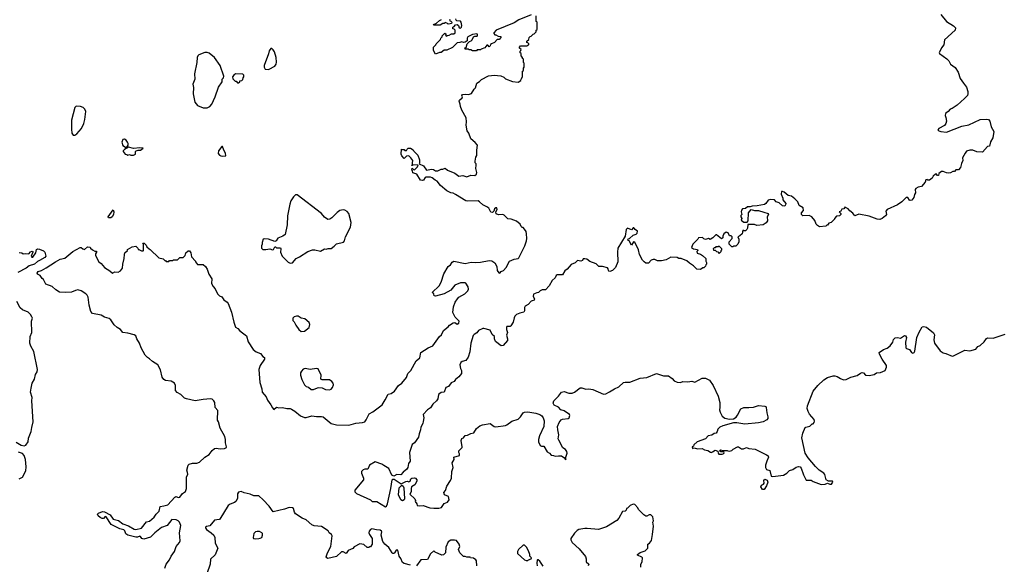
# Model space of a CAD drawing. Extents: x 2239831 to 2395310, y 665973 to 772585.
# Tile 9 of 144: x 2278560 to 2290815, y 679593 to 686366. Entities that reach past the tile are written whole.
import ezdxf

# ---------------------------------------------------------------- set-up
doc = ezdxf.new("R2010")
doc.units = 0

msp = doc.modelspace()

# ---------------------------------------------------------------- linework, layer by layer
at = {"layer": '0CON20XD'}
for points in [[(2290025, 686430), (2290095, 686343), (2290181, 686291), (2290208, 686265), (2290202, 686235), (2290073, 686115), (2290064, 686055), (2290032, 686018), (2290004, 685955), (2290007, 685945), (2290101, 685881), (2290126, 685855), (2290147, 685815), (2290205, 685770), (2290241, 685715), (2290267, 685635), (2290307, 685577), (2290346, 685526), (2290363, 685475), (2290363, 685445), (2290356, 685424), (2290320, 685385), (2290228, 685305), (2290165, 685262), (2290140, 685255), (2290118, 685225), (2290085, 685198), (2290080, 685175), (2290089, 685149), (2290094, 685105), (2290086, 685074), (2290069, 685051), (2290002, 685015), (2289990, 684995), (2290000, 684985), (2290026, 684976), (2290095, 684969), (2290285, 685043), (2290375, 685059), (2290515, 685124), (2290595, 685129), (2290617, 685125), (2290636, 685105), (2290653, 685033), (2290683, 684975), (2290672, 684895), (2290643, 684847), (2290630, 684795), (2290605, 684788), (2290545, 684720), (2290475, 684722), (2290423, 684743), (2290385, 684742), (2290345, 684730), (2290330, 684705), (2290293, 684647), (2290300, 684615), (2290283, 684577), (2290272, 684528), (2290245, 684500), (2290213, 684497), (2290195, 684480), (2290175, 684480), (2290145, 684460), (2290125, 684458), (2290095, 684460), (2290055, 684478), (2290035, 684478), (2290000, 684455), (2289995, 684430), (2289985, 684430), (2289968, 684448), (2289960, 684445), (2289931, 684419), (2289916, 684394), (2289885, 684370), (2289865, 684370), (2289855, 684378), (2289840, 684375), (2289830, 684345), (2289785, 684290), (2289745, 684282), (2289713, 684265), (2289707, 684255), (2289712, 684215), (2289696, 684194), (2289688, 684155), (2289665, 684120), (2289645, 684118), (2289635, 684122), (2289613, 684153), (2289594, 684156), (2289539, 684101), (2289485, 684062), (2289357, 684005), (2289342, 683985), (2289348, 683945), (2289338, 683925), (2289295, 683893), (2289265, 683883), (2289234, 683884), (2289135, 683922), (2289005, 683949), (2288955, 683928), (2288932, 683962), (2288891, 683991), (2288870, 684015), (2288840, 684030), (2288835, 684040), (2288818, 684012), (2288792, 684008), (2288780, 683985), (2288760, 683975), (2288780, 683955), (2288780, 683945), (2288762, 683928), (2288725, 683922), (2288702, 683895), (2288700, 683885), (2288660, 683845), (2288630, 683835), (2288615, 683810), (2288605, 683810), (2288592, 683798), (2288515, 683792), (2288490, 683805), (2288473, 683823), (2288455, 683870), (2288420, 683915), (2288385, 683932), (2288308, 683928), (2288290, 683945), (2288290, 683965), (2288317, 683993), (2288312, 684025), (2288264, 684054), (2288245, 684100), (2288209, 684139), (2288165, 684170), (2288125, 684180), (2288075, 684222), (2288055, 684230), (2288042, 684228), (2288037, 684195), (2288057, 684147), (2288060, 684125), (2288095, 684080), (2288093, 684065), (2288082, 684048), (2288055, 684050), (2288015, 684090), (2287975, 684102), (2287954, 684124), (2287905, 684132), (2287875, 684120), (2287849, 684081), (2287832, 684068), (2287740, 684050), (2287675, 684048), (2287653, 684037), (2287621, 684039), (2287592, 684018), (2287556, 684014), (2287544, 683996), (2287540, 683975), (2287548, 683945), (2287538, 683932), (2287538, 683915), (2287548, 683895), (2287540, 683875), (2287575, 683850), (2287615, 683850), (2287627, 683863), (2287631, 683965), (2287663, 684007), (2287706, 683994), (2287755, 683992), (2287824, 683974), (2287875, 683956), (2287880, 683945), (2287862, 683915), (2287867, 683865), (2287850, 683840), (2287815, 683814), (2287736, 683806), (2287705, 683820), (2287622, 683818), (2287620, 683775), (2287612, 683755), (2287595, 683742), (2287575, 683740), (2287562, 683748), (2287552, 683705), (2287525, 683678), (2287500, 683665), (2287510, 683635), (2287510, 683605), (2287497, 683573), (2287475, 683550), (2287445, 683550), (2287435, 683540), (2287425, 683540), (2287390, 683575), (2287390, 683605), (2287430, 683645), (2287430, 683665), (2287415, 683680), (2287395, 683680), (2287378, 683715), (2287355, 683722), (2287326, 683704), (2287312, 683675), (2287310, 683655), (2287295, 683640), (2287235, 683692), (2287225, 683692), (2287188, 683652), (2287155, 683632), (2287135, 683647), (2287095, 683632), (2287075, 683640), (2287057, 683657), (2287010, 683655), (2287000, 683635), (2286938, 683575), (2286923, 683535), (2286945, 683518), (2286995, 683510), (2287000, 683495), (2286990, 683485), (2286992, 683462), (2287035, 683450), (2287060, 683435), (2287100, 683395), (2287100, 683365), (2287110, 683345), (2287110, 683325), (2287102, 683318), (2287098, 683302), (2287075, 683280), (2287065, 683280), (2287032, 683258), (2286990, 683265), (2286946, 683306), (2286897, 683337), (2286865, 683368), (2286795, 683398), (2286765, 683398), (2286745, 683408), (2286665, 683412), (2286605, 683380), (2286548, 683368), (2286498, 683368), (2286465, 683382), (2286445, 683382), (2286420, 683375), (2286385, 683340), (2286355, 683340), (2286334, 683354), (2286312, 683375), (2286276, 683446), (2286264, 683505), (2286215, 683600), (2286200, 683605), (2286175, 683560), (2286144, 683614), (2286130, 683625), (2286135, 683640), (2286150, 683645), (2286195, 683688), (2286235, 683700), (2286245, 683710), (2286248, 683735), (2286220, 683755), (2286205, 683777), (2286194, 683776), (2286175, 683752), (2286125, 683772), (2286108, 683755), (2286098, 683675), (2286004, 683526), (2285999, 683475), (2286006, 683355), (2285975, 683283), (2285937, 683245), (2285905, 683234), (2285895, 683237), (2285887, 683245), (2285886, 683266), (2285875, 683281), (2285815, 683297), (2285770, 683295), (2285735, 683331), (2285655, 683359), (2285618, 683388), (2285595, 683392), (2285575, 683390), (2285565, 683372), (2285546, 683364), (2285505, 683370), (2285475, 683342), (2285425, 683322), (2285373, 683265), (2285347, 683243), (2285315, 683194), (2285248, 683192), (2285237, 683183), (2285223, 683155), (2285187, 683123), (2285150, 683055), (2285105, 683008), (2285065, 683008), (2285040, 682995), (2285018, 682972), (2284995, 682970), (2284957, 682953), (2284952, 682925), (2284968, 682895), (2284963, 682877), (2284926, 682864), (2284888, 682825), (2284852, 682805), (2284844, 682786), (2284842, 682745), (2284835, 682728), (2284785, 682718), (2284745, 682698), (2284725, 682680), (2284713, 682657), (2284702, 682605), (2284675, 682560), (2284665, 682550), (2284625, 682550), (2284618, 682542), (2284618, 682515), (2284630, 682475), (2284618, 682442), (2284633, 682395), (2284633, 682377), (2284578, 682315), (2284552, 682312), (2284482, 682365), (2284470, 682395), (2284470, 682425), (2284442, 682452), (2284416, 682506), (2284336, 682526), (2284325, 682524), (2284271, 682499), (2284250, 682470), (2284215, 682451), (2284203, 682437), (2284174, 682345), (2284163, 682237), (2284141, 682169), (2284115, 682127), (2284068, 682115), (2284049, 682101), (2284040, 682075), (2284048, 682028), (2284060, 682005), (2284058, 681965), (2284028, 681925), (2283985, 681892), (2283968, 681865), (2283929, 681851), (2283898, 681805), (2283865, 681790), (2283842, 681735), (2283805, 681728), (2283772, 681705), (2283765, 681650), (2283750, 681625), (2283702, 681585), (2283675, 681540), (2283634, 681516), (2283583, 681455), (2283589, 681415), (2283583, 681367), (2283578, 681345), (2283551, 681299), (2283549, 681265), (2283531, 681215), (2283524, 681175), (2283476, 681104), (2283446, 681084), (2283413, 680985), (2283421, 680875), (2283400, 680845), (2283390, 680795), (2283380, 680775), (2283332, 680738), (2283305, 680707), (2283255, 680710), (2283215, 680687), (2283191, 680701), (2283155, 680785), (2283092, 680822)], [(2284925, 686426), (2284773, 686365), (2284715, 686329), (2284492, 686238), (2284463, 686205), (2284463, 686193), (2284475, 686180), (2284485, 686180), (2284515, 686160), (2284548, 686158), (2284550, 686145), (2284528, 686122), (2284502, 686118), (2284468, 686082), (2284432, 686068), (2284422, 686058), (2284418, 686042), (2284405, 686030), (2284388, 686048), (2284375, 686050), (2284350, 686015), (2284305, 686000), (2284295, 685990), (2284255, 685990), (2284245, 685980), (2284195, 685980), (2284175, 685990), (2284155, 685990), (2284145, 686000), (2284105, 686000), (2284100, 686015), (2284118, 686022), (2284128, 686065), (2284160, 686095), (2284180, 686105), (2284192, 686115), (2284210, 686155), (2284227, 686163), (2284255, 686163), (2284259, 686171), (2284258, 686185), (2284249, 686189), (2284198, 686182), (2284138, 686152), (2284130, 686135), (2284130, 686105), (2284105, 686088), (2284085, 686082), (2284065, 686092), (2284039, 686081), (2284005, 686078), (2283949, 686021), (2283875, 685986), (2283843, 685987), (2283805, 685959), (2283785, 685960), (2283735, 685938), (2283710, 685985), (2283710, 686025), (2283740, 686055), (2283742, 686068), (2283798, 686122), (2283803, 686137), (2283820, 686155), (2283820, 686165), (2283852, 686198), (2283868, 686188), (2283860, 686175), (2283875, 686160), (2283885, 686170), (2283907, 686173), (2283935, 686190), (2283965, 686190), (2283980, 686205), (2283980, 686235), (2283968, 686248), (2283952, 686252), (2283950, 686275), (2283968, 686282), (2283985, 686302), (2284005, 686308), (2284020, 686295), (2284030, 686265), (2284045, 686260), (2284058, 686272), (2284062, 686295), (2284057, 686337), (2284048, 686348), (2284002, 686352), (2283992, 686362), (2283988, 686378)], [(2283912, 686368), (2283910, 686355), (2283925, 686350), (2283940, 686335), (2283935, 686320), (2283917, 686313), (2283895, 686310), (2283885, 686320), (2283855, 686330), (2283845, 686320), (2283825, 686320), (2283795, 686300), (2283755, 686298), (2283715, 686300), (2283712, 686305), (2283747, 686323), (2283785, 686358), (2283811, 686369)], [(2283765, 684486), (2283805, 684506), (2283825, 684506), (2283855, 684520), (2283884, 684494), (2283977, 684457), (2284025, 684419), (2284075, 684428), (2284126, 684414), (2284176, 684434), (2284225, 684429), (2284246, 684445), (2284250, 684465), (2284236, 684515), (2284242, 684555), (2284240, 684575), (2284230, 684585), (2284230, 684605), (2284238, 684655), (2284252, 684678), (2284250, 684745), (2284258, 684805), (2284229, 684839), (2284174, 684884), (2284151, 684955), (2284131, 684985), (2284116, 685055), (2284121, 685095), (2284117, 685145), (2284063, 685243), (2284046, 685285), (2284043, 685315), (2284030, 685355), (2284034, 685366), (2284068, 685395), (2284070, 685405), (2284062, 685425), (2284070, 685435), (2284105, 685441), (2284146, 685434), (2284185, 685448), (2284217, 685503), (2284235, 685520), (2284252, 685575), (2284285, 685598), (2284307, 685623), (2284395, 685668), (2284433, 685673), (2284465, 685678), (2284547, 685667), (2284585, 685650), (2284605, 685632), (2284695, 685598), (2284765, 685590), (2284798, 685612), (2284800, 685625), (2284820, 685655), (2284820, 685725), (2284830, 685735), (2284830, 685765), (2284840, 685775), (2284840, 685825), (2284830, 685835), (2284830, 685875), (2284820, 685885), (2284818, 685898), (2284800, 685915), (2284800, 685945), (2284790, 685955), (2284790, 685975), (2284798, 685982), (2284800, 685995), (2284782, 686012), (2284780, 686025), (2284795, 686040), (2284875, 686040), (2284885, 686050), (2284898, 686052), (2284898, 686068), (2284885, 686080), (2284872, 686082), (2284872, 686098), (2284898, 686122), (2284900, 686145), (2284912, 686158), (2284928, 686162), (2284952, 686188), (2284965, 686190), (2284990, 686215), (2284990, 686235), (2285000, 686245), (2285000, 686335), (2284990, 686345), (2284990, 686415)], [(2280895, 685270), (2280925, 685287), (2280951, 685315), (2280995, 685408), (2281034, 685526), (2281080, 685595), (2281080, 685625), (2281098, 685642), (2281102, 685665), (2281055, 685798), (2280986, 685896), (2280920, 685950), (2280895, 685959), (2280865, 685960), (2280790, 685930), (2280776, 685915), (2280769, 685895), (2280766, 685834), (2280736, 685694), (2280738, 685625), (2280713, 685565), (2280723, 685525), (2280718, 685445), (2280740, 685340), (2280775, 685298), (2280845, 685270), (2280895, 685270)], [(2281653, 685747), (2281665, 685752), (2281735, 685788), (2281752, 685815), (2281757, 685837), (2281753, 685895), (2281730, 685965), (2281715, 685990), (2281697, 686007), (2281685, 686010), (2281665, 685980), (2281658, 685942), (2281603, 685795), (2281604, 685774), (2281615, 685750), (2281653, 685747)], [(2281285, 685580), (2281300, 685595), (2281300, 685605), (2281325, 685612), (2281337, 685623), (2281340, 685645), (2281350, 685655), (2281350, 685675), (2281337, 685687), (2281248, 685692), (2281224, 685676), (2281210, 685655), (2281212, 685632), (2281242, 685602), (2281255, 685600), (2281273, 685583), (2281285, 685580)], [(2279245, 684930), (2279270, 684945), (2279328, 685012), (2279358, 685075), (2279372, 685125), (2279382, 685225), (2279370, 685255), (2279350, 685275), (2279315, 685288), (2279265, 685290), (2279248, 685275), (2279205, 685115), (2279203, 685005), (2279209, 684955), (2279225, 684930), (2279245, 684930)], [(2279895, 684780), (2279912, 684805), (2279912, 684825), (2279902, 684845), (2279886, 684866), (2279865, 684880), (2279845, 684878), (2279832, 684845), (2279843, 684803), (2279875, 684782), (2279895, 684780)], [(2280365, 679545), (2280384, 679595), (2280425, 679650), (2280445, 679695), (2280488, 679752), (2280509, 679815), (2280551, 679865), (2280559, 679885), (2280550, 679985), (2280564, 680074), (2280549, 680115), (2280532, 680135), (2280506, 680146), (2280452, 680148), (2280395, 680076), (2280325, 680049), (2280244, 679986), (2280188, 679932), (2280105, 679904), (2280082, 679915), (2280065, 679940), (2280055, 679944), (2280025, 679932), (2280005, 679930), (2279906, 679956), (2279883, 679973), (2279868, 680008), (2279855, 680022), (2279805, 680033), (2279698, 680088), (2279635, 680182), (2279625, 680188), (2279605, 680163), (2279585, 680164), (2279561, 680175), (2279538, 680195), (2279530, 680215), (2279542, 680228), (2279592, 680248), (2279615, 680246), (2279685, 680209), (2279724, 680154), (2279789, 680139), (2279845, 680095), (2279915, 680072), (2279985, 680029), (2280005, 680025), (2280075, 680041), (2280138, 680122), (2280175, 680129), (2280235, 680180), (2280258, 680215), (2280295, 680255), (2280308, 680312), (2280355, 680319), (2280405, 680334), (2280492, 680428), (2280505, 680434), (2280535, 680424), (2280554, 680426), (2280586, 680474), (2280625, 680500), (2280635, 680535), (2280636, 680675), (2280651, 680715), (2280647, 680733), (2280639, 680765), (2280656, 680824), (2280671, 680839), (2280709, 680851), (2280765, 680852), (2280796, 680864), (2280863, 680927), (2280920, 680960), (2280955, 681010), (2280985, 681033), (2281007, 681037), (2281055, 681028), (2281110, 681035), (2281133, 681045), (2281136, 681055), (2281121, 681105), (2281121, 681145), (2281112, 681182), (2281056, 681286), (2281034, 681364), (2281021, 681385), (2281026, 681505), (2280991, 681545), (2280989, 681605), (2280976, 681625), (2280954, 681645), (2280935, 681652), (2280845, 681644), (2280745, 681625), (2280635, 681649), (2280611, 681661), (2280565, 681703), (2280521, 681731), (2280498, 681755), (2280501, 681815), (2280488, 681845), (2280445, 681871), (2280375, 681878), (2280355, 681890), (2280332, 681922), (2280312, 682012), (2280278, 682075), (2280212, 682115), (2280175, 682150), (2280149, 682165), (2280123, 682195), (2280072, 682285), (2280053, 682343), (2280018, 682395), (2280006, 682436), (2279986, 682446), (2279905, 682468), (2279845, 682476), (2279814, 682514), (2279775, 682537), (2279735, 682573), (2279695, 682632), (2279675, 682650), (2279616, 682666), (2279575, 682691), (2279465, 682711), (2279446, 682736), (2279423, 682815), (2279422, 682848), (2279411, 682915), (2279400, 682940), (2279385, 682958), (2279325, 682996), (2279285, 683005), (2279255, 682999), (2279205, 682976), (2279125, 682972), (2279055, 682977), (2279009, 683005), (2278965, 683050), (2278885, 683078), (2278856, 683136), (2278838, 683148), (2278813, 683185), (2278780, 683200), (2278778, 683215), (2278791, 683235), (2278832, 683248), (2278890, 683280), (2279005, 683356), (2279065, 683387), (2279120, 683400), (2279222, 683485), (2279314, 683535), (2279325, 683534), (2279345, 683516), (2279365, 683510), (2279405, 683540), (2279438, 683538), (2279440, 683525), (2279465, 683502), (2279495, 683488), (2279518, 683488), (2279518, 683475), (2279504, 683456), (2279504, 683434), (2279545, 683353), (2279575, 683334), (2279614, 683285), (2279684, 683244), (2279717, 683213), (2279745, 683232), (2279785, 683228), (2279815, 683242), (2279838, 683275), (2279842, 683325), (2279862, 683398), (2279863, 683447), (2279870, 683465), (2279900, 683495), (2279902, 683508), (2279958, 683542), (2280005, 683550), (2280030, 683525), (2280035, 683510), (2280045, 683510), (2280075, 683490), (2280095, 683490), (2280100, 683495), (2280100, 683575), (2280093, 683583), (2280095, 683590), (2280108, 683588), (2280135, 683560), (2280142, 683542), (2280170, 683515), (2280185, 683510), (2280290, 683405), (2280345, 683390), (2280365, 683370), (2280375, 683370), (2280385, 683360), (2280415, 683360), (2280425, 683370), (2280465, 683370), (2280475, 683380), (2280525, 683380), (2280555, 683410), (2280595, 683410), (2280620, 683435), (2280630, 683465), (2280655, 683490), (2280675, 683490), (2280690, 683465), (2280700, 683415), (2280750, 683365), (2280750, 683355), (2280772, 683322), (2280845, 683320), (2280872, 683295), (2280892, 683262), (2280913, 683203), (2280952, 683142), (2280948, 683085), (2280967, 683047), (2280995, 683020), (2281022, 682955), (2281045, 682932), (2281075, 682920), (2281101, 682881), (2281142, 682855), (2281156, 682836), (2281197, 682727), (2281224, 682605), (2281245, 682543), (2281277, 682525), (2281300, 682495), (2281381, 682435), (2281405, 682361), (2281466, 682265), (2281505, 682236), (2281556, 682216), (2281585, 682179), (2281608, 682165), (2281606, 682145), (2281552, 682065), (2281536, 682015), (2281551, 681855), (2281574, 681775), (2281579, 681735), (2281626, 681676), (2281646, 681636), (2281688, 681578), (2281705, 681540), (2281725, 681520), (2281755, 681548), (2281785, 681538), (2281833, 681543), (2281885, 681530), (2281925, 681530), (2281945, 681523), (2281986, 681496), (2282055, 681439), (2282105, 681420), (2282125, 681420), (2282195, 681439), (2282255, 681429), (2282315, 681432), (2282336, 681426), (2282435, 681344), (2282505, 681326), (2282655, 681322), (2282745, 681349), (2282825, 681356), (2282855, 681366), (2282872, 681388), (2282910, 681465), (2282955, 681489), (2283070, 681575), (2283111, 681639), (2283145, 681709), (2283185, 681718), (2283227, 681745), (2283274, 681816), (2283317, 681845), (2283374, 681916), (2283393, 681965), (2283429, 682005), (2283496, 682125), (2283541, 682159), (2283553, 682227), (2283645, 682284), (2283701, 682309), (2283785, 682424), (2283812, 682448), (2283835, 682501), (2283894, 682545), (2283911, 682569), (2283955, 682597), (2283975, 682602), (2284005, 682580), (2284025, 682590), (2284031, 682615), (2283980, 682665), (2283952, 682725), (2283959, 682795), (2283980, 682855), (2284008, 682895), (2284028, 682915), (2284102, 682958), (2284137, 682995), (2284146, 683015), (2284143, 683045), (2284115, 683088), (2284104, 683094), (2284045, 683092), (2283977, 683063), (2283925, 683004), (2283842, 682955), (2283737, 682927), (2283720, 682930), (2283716, 682956), (2283692, 682975), (2283782, 683058), (2283808, 683102), (2283841, 683205), (2283895, 683295), (2283922, 683318), (2283941, 683349), (2283965, 683363), (2284105, 683332), (2284180, 683350), (2284235, 683346), (2284295, 683351), (2284405, 683371), (2284435, 683367), (2284472, 683342), (2284499, 683295), (2284505, 683247), (2284525, 683217), (2284535, 683214), (2284552, 683235), (2284580, 683245), (2284616, 683285), (2284655, 683362), (2284715, 683388), (2284765, 683398), (2284772, 683405), (2284848, 683555), (2284867, 683615), (2284872, 683645), (2284868, 683705), (2284862, 683732), (2284845, 683760), (2284825, 683780), (2284815, 683780), (2284800, 683795), (2284790, 683825), (2284745, 683860), (2284677, 683887), (2284635, 683890), (2284590, 683935), (2284575, 683942), (2284519, 683939), (2284491, 683951), (2284488, 683975), (2284502, 684005), (2284497, 684027), (2284485, 684028), (2284468, 684015), (2284460, 683985), (2284445, 683970), (2284424, 683974), (2284398, 684022), (2284375, 684040), (2284325, 684062), (2284285, 684102), (2284265, 684112), (2284135, 684108), (2284115, 684113), (2283984, 684194), (2283955, 684208), (2283925, 684212), (2283875, 684238), (2283797, 684305), (2283755, 684360), (2283731, 684371), (2283695, 684401), (2283674, 684406), (2283614, 684406), (2283605, 684402), (2283585, 684371), (2283575, 684366), (2283549, 684369), (2283502, 684445), (2283452, 684462), (2283450, 684485), (2283443, 684495), (2283445, 684520), (2283462, 684502), (2283475, 684500), (2283510, 684535), (2283518, 684558), (2283450, 684560), (2283448, 684552), (2283442, 684552), (2283442, 684558), (2283450, 684560), (2283448, 684585), (2283453, 684615), (2283430, 684650), (2283402, 684672), (2283375, 684671), (2283345, 684640), (2283317, 684675), (2283310, 684695), (2283312, 684758), (2283325, 684750), (2283345, 684750), (2283355, 684740), (2283375, 684740), (2283382, 684758), (2283395, 684770), (2283425, 684770), (2283456, 684746), (2283465, 684730), (2283515, 684680), (2283538, 684625), (2283538, 684582), (2283532, 684572), (2283587, 684547), (2283622, 684495), (2283685, 684509), (2283712, 684502), (2283736, 684486), (2283765, 684486)], [(2279945, 684680), (2279975, 684682), (2280000, 684695), (2280000, 684725), (2280010, 684735), (2280035, 684742), (2280065, 684742), (2280098, 684768), (2280055, 684772), (2279975, 684766), (2279915, 684780), (2279865, 684750), (2279850, 684735), (2279850, 684725), (2279872, 684692), (2279895, 684690), (2279905, 684682), (2279925, 684690), (2279945, 684680)], [(2281085, 684668), (2281125, 684672), (2281123, 684705), (2281100, 684745), (2281085, 684790), (2281075, 684790), (2281033, 684735), (2281032, 684702), (2281045, 684682), (2281065, 684672), (2281085, 684668)], [(2281925, 683340), (2281955, 683343), (2282003, 683397), (2282042, 683415), (2282146, 683484), (2282205, 683503), (2282233, 683503), (2282305, 683488), (2282353, 683517), (2282375, 683512), (2282398, 683522), (2282435, 683522), (2282475, 683548), (2282505, 683580), (2282591, 683599), (2282602, 683615), (2282617, 683665), (2282676, 683785), (2282684, 683845), (2282658, 683955), (2282635, 683982), (2282605, 683998), (2282585, 684000), (2282545, 683992), (2282510, 683970), (2282445, 683900), (2282420, 683885), (2282395, 683883), (2282355, 683910), (2282317, 683955), (2282015, 684187), (2281995, 684188), (2281968, 684165), (2281933, 684115), (2281924, 684074), (2281892, 683925), (2281888, 683815), (2281866, 683695), (2281837, 683673), (2281771, 683649), (2281753, 683617), (2281735, 683608), (2281655, 683638), (2281605, 683642), (2281590, 683635), (2281578, 683595), (2281580, 683575), (2281570, 683555), (2281570, 683525), (2281585, 683510), (2281625, 683508), (2281675, 683518), (2281705, 683502), (2281720, 683510), (2281735, 683540), (2281745, 683540), (2281755, 683530), (2281805, 683528), (2281810, 683515), (2281808, 683475), (2281828, 683425), (2281901, 683351), (2281925, 683340)], [(2279665, 683902), (2279660, 683915), (2279725, 684000), (2279731, 683975), (2279728, 683945), (2279711, 683915), (2279695, 683903), (2279665, 683902)], [(2278555, 683470), (2278585, 683468), (2278605, 683453), (2278635, 683459), (2278674, 683456), (2278695, 683479), (2278715, 683489), (2278722, 683485), (2278724, 683475), (2278702, 683425), (2278713, 683413), (2278725, 683412), (2278759, 683465), (2278771, 683509), (2278785, 683516), (2278805, 683514), (2278855, 683491), (2278874, 683475), (2278884, 683425), (2278875, 683408), (2278807, 683373), (2278781, 683359), (2278744, 683325), (2278677, 683303), (2278641, 683275), (2278535, 683220)], [(2287265, 683460), (2287290, 683485), (2287290, 683495), (2287300, 683505), (2287298, 683518), (2287265, 683550), (2287255, 683540), (2287225, 683540), (2287215, 683530), (2287205, 683530), (2287193, 683517), (2287195, 683500), (2287218, 683498), (2287232, 683482), (2287248, 683478), (2287265, 683460)], [(2278515, 681112), (2278580, 681075), (2278615, 681067), (2278636, 681074), (2278664, 681115), (2278670, 681160), (2278704, 681245), (2278710, 681295), (2278729, 681365), (2278710, 681625), (2278716, 681666), (2278696, 681735), (2278702, 681785), (2278716, 681844), (2278744, 681896), (2278756, 681955), (2278779, 681985), (2278782, 682015), (2278735, 682240), (2278698, 682305), (2278688, 682345), (2278690, 682425), (2278712, 682475), (2278708, 682615), (2278718, 682655), (2278712, 682672), (2278695, 682700), (2278665, 682730), (2278595, 682758), (2278565, 682783), (2278525, 682860)], [(2282065, 682488), (2282105, 682492), (2282165, 682540), (2282170, 682575), (2282165, 682600), (2282110, 682645), (2282065, 682652), (2282025, 682678), (2282005, 682680), (2281975, 682670), (2281960, 682655), (2281960, 682625), (2281977, 682607), (2281998, 682565), (2282034, 682514), (2282065, 682488)], [(2283092, 680822), (2283068, 680838), (2282985, 680867), (2282913, 680827), (2282895, 680776), (2282855, 680777), (2282834, 680766), (2282816, 680745), (2282814, 680725), (2282841, 680665), (2282838, 680645), (2282730, 680515), (2282730, 680495), (2282753, 680473), (2282925, 680393), (2282949, 680375), (2283005, 680375), (2283115, 680306), (2283125, 680315), (2283136, 680344), (2283178, 680535), (2283195, 680645), (2283205, 680653), (2283221, 680651), (2283307, 680593), (2283365, 680624), (2283385, 680627), (2283405, 680618), (2283420, 680625), (2283428, 680655), (2283440, 680665), (2283475, 680668), (2283485, 680662), (2283502, 680645), (2283502, 680625), (2283479, 680581), (2283438, 680555), (2283431, 680535), (2283433, 680495), (2283418, 680465), (2283478, 680405), (2283488, 680385), (2283483, 680373), (2283502, 680345), (2283508, 680325), (2283535, 680318), (2283583, 680323), (2283663, 680293), (2283715, 680289), (2283775, 680289), (2283809, 680301), (2283845, 680347), (2283885, 680364), (2283904, 680395), (2283896, 680436), (2283846, 680456), (2283840, 680485), (2283858, 680512), (2283878, 680565), (2283923, 680635), (2283934, 680665), (2283937, 680745), (2283956, 680795), (2283944, 680855), (2283966, 680895), (2283964, 680925), (2284033, 680947), (2284034, 680965), (2284025, 680985), (2284027, 681005), (2284067, 681045), (2284069, 681055), (2284056, 681134), (2284065, 681159), (2284085, 681167), (2284105, 681194), (2284135, 681199), (2284175, 681218), (2284211, 681228), (2284245, 681281), (2284287, 681315), (2284321, 681329), (2284415, 681342), (2284465, 681307), (2284485, 681302), (2284605, 681321), (2284625, 681329), (2284685, 681372), (2284765, 681399), (2284794, 681426), (2284825, 681475), (2284844, 681486), (2284885, 681488), (2284985, 681473), (2285035, 681456), (2285060, 681440), (2285076, 681416), (2285087, 681377), (2285086, 681305), (2285029, 681191), (2285016, 681145), (2285019, 681115), (2285039, 681069), (2285055, 681060), (2285085, 681060), (2285125, 680992), (2285156, 680976), (2285175, 680950), (2285205, 680947), (2285227, 680937), (2285265, 680942), (2285305, 680940), (2285333, 680923), (2285357, 680893), (2285358, 680925), (2285373, 680975), (2285370, 680995), (2285355, 681019), (2285321, 681041), (2285270, 681135), (2285264, 681155), (2285270, 681205), (2285257, 681265), (2285256, 681305), (2285273, 681357), (2285299, 681391), (2285315, 681399), (2285385, 681408), (2285400, 681415), (2285407, 681445), (2285402, 681455), (2285335, 681502), (2285295, 681516), (2285265, 681548), (2285213, 681573), (2285201, 681595), (2285208, 681625), (2285266, 681684), (2285305, 681734), (2285335, 681742), (2285395, 681721), (2285435, 681723), (2285464, 681735), (2285535, 681787), (2285555, 681787), (2285605, 681772), (2285645, 681775), (2285695, 681768), (2285828, 681708), (2285855, 681712), (2285901, 681739), (2285965, 681777), (2286019, 681801), (2286076, 681854), (2286095, 681859), (2286155, 681857), (2286282, 681908), (2286365, 681916), (2286485, 681966), (2286575, 681938), (2286635, 681936), (2286680, 681905), (2286705, 681874), (2286745, 681857), (2286785, 681855), (2286815, 681865), (2286875, 681862), (2286925, 681870), (2286965, 681860), (2287055, 681906), (2287095, 681909), (2287145, 681883), (2287193, 681815), (2287252, 681685), (2287273, 681605), (2287275, 681542), (2287272, 681515), (2287279, 681485), (2287303, 681435), (2287335, 681410), (2287395, 681397), (2287445, 681402), (2287476, 681424), (2287495, 681448), (2287534, 681525), (2287575, 681544), (2287635, 681542), (2287695, 681548), (2287755, 681566), (2287835, 681560), (2287846, 681555), (2287851, 681541), (2287858, 681478), (2287874, 681426), (2287870, 681405), (2287861, 681389), (2287815, 681366), (2287755, 681351), (2287585, 681337), (2287485, 681352), (2287445, 681352), (2287313, 681317), (2287275, 681300), (2287250, 681275), (2287242, 681245), (2287228, 681225), (2287205, 681221), (2287175, 681199), (2287128, 681192), (2287095, 681153), (2286994, 681116), (2286952, 681078), (2286945, 681060), (2286932, 681055), (2286935, 681032), (2286955, 681040), (2286995, 681030), (2287055, 681032), (2287085, 681018), (2287125, 681010), (2287157, 680987), (2287165, 680983), (2287185, 680990), (2287215, 681012), (2287248, 680998), (2287253, 680973), (2287263, 680963), (2287305, 680962), (2287325, 680970), (2287330, 680985), (2287325, 680990), (2287285, 680990), (2287270, 681005), (2287283, 681017), (2287315, 681010), (2287365, 681010), (2287373, 681003), (2287395, 681000), (2287425, 681010), (2287440, 681025), (2287495, 681052), (2287505, 681052), (2287545, 681029), (2287570, 681030), (2287605, 681046), (2287634, 681034), (2287715, 681023), (2287856, 680956), (2287875, 680940), (2287880, 680925), (2287858, 680875), (2287844, 680826), (2287843, 680797), (2287855, 680772), (2287895, 680758), (2287915, 680690), (2287935, 680684), (2288067, 680703), (2288108, 680725), (2288140, 680760), (2288185, 680772), (2288225, 680802), (2288255, 680809), (2288273, 680803), (2288285, 680790), (2288314, 680705), (2288348, 680638), (2288410, 680640), (2288435, 680624), (2288534, 680586), (2288585, 680590), (2288615, 680603), (2288645, 680588), (2288665, 680588), (2288682, 680615), (2288675, 680627), (2288627, 680627), (2288600, 680645), (2288580, 680710), (2288569, 680725), (2288510, 680765), (2288465, 680810), (2288373, 680915), (2288336, 680976), (2288296, 681164), (2288306, 681225), (2288337, 681293), (2288345, 681300), (2288395, 681310), (2288425, 681340), (2288435, 681340), (2288450, 681355), (2288452, 681375), (2288448, 681395), (2288391, 681461), (2288372, 681492), (2288362, 681532), (2288364, 681564), (2288435, 681747), (2288495, 681815), (2288568, 681885), (2288615, 681915), (2288686, 681936), (2288705, 681937), (2288735, 681927), (2288778, 681905), (2288815, 681887), (2288849, 681891), (2288905, 681920), (2288985, 681941), (2289025, 681972), (2289045, 681979), (2289063, 681975), (2289086, 681946), (2289135, 681940), (2289195, 681954), (2289225, 681976), (2289275, 681980), (2289332, 682005), (2289350, 682045), (2289350, 682065), (2289294, 682145), (2289261, 682205), (2289259, 682225), (2289312, 682265), (2289358, 682282), (2289395, 682309), (2289426, 682355), (2289435, 682390), (2289455, 682411), (2289484, 682414), (2289525, 682407), (2289575, 682438), (2289586, 682436), (2289596, 682415), (2289587, 682355), (2289588, 682285), (2289596, 682276), (2289635, 682263), (2289660, 682225), (2289675, 682217), (2289692, 682228), (2289701, 682245), (2289728, 682415), (2289755, 682481), (2289792, 682545), (2289815, 682552), (2289845, 682543), (2289935, 682471), (2289945, 682445), (2289940, 682385), (2289945, 682345), (2290017, 682247), (2290053, 682223), (2290086, 682215), (2290165, 682182), (2290185, 682186), (2290325, 682254), (2290385, 682247), (2290461, 682268), (2290487, 682303), (2290515, 682314), (2290565, 682358), (2290595, 682401), (2290610, 682410), (2290675, 682407), (2290825, 682456)], [(2282415, 681763), (2282435, 681770), (2282455, 681790), (2282467, 681825), (2282462, 681845), (2282445, 681868), (2282415, 681886), (2282325, 681889), (2282308, 681895), (2282314, 681945), (2282275, 682022), (2282255, 682029), (2282176, 682016), (2282114, 682026), (2282090, 682020), (2282066, 681995), (2282057, 681973), (2282056, 681945), (2282072, 681892), (2282106, 681825), (2282126, 681806), (2282155, 681794), (2282186, 681766), (2282215, 681766), (2282265, 681788), (2282285, 681790), (2282326, 681786), (2282365, 681767), (2282415, 681763)], [(2278555, 680656), (2278597, 680675), (2278638, 680755), (2278640, 680805), (2278631, 680895), (2278614, 680945), (2278595, 680969), (2278546, 680986)], [(2283325, 680383), (2283304, 680394), (2283277, 680457), (2283285, 680545), (2283315, 680578), (2283334, 680565), (2283340, 680545), (2283350, 680405), (2283346, 680394), (2283325, 680383)], [(2287825, 680523), (2287804, 680524), (2287784, 680555), (2287794, 680576), (2287819, 680591), (2287827, 680603), (2287824, 680636), (2287835, 680650), (2287865, 680638), (2287873, 680615), (2287855, 680568), (2287825, 680523)], [(2283425, 679581), (2283345, 679601), (2283324, 679614), (2283302, 679665), (2283282, 679695), (2283265, 679770), (2283245, 679768), (2283227, 679735), (2283215, 679727), (2283205, 679727), (2283195, 679737), (2283155, 679802), (2283105, 679843), (2283080, 679875), (2283060, 679955), (2283066, 679995), (2283062, 680005), (2283045, 680016), (2283002, 680022), (2282945, 680033), (2282928, 680025), (2282910, 680005), (2282906, 679985), (2282913, 679965), (2282947, 679915), (2282948, 679845), (2282925, 679810), (2282915, 679810), (2282905, 679800), (2282885, 679800), (2282845, 679840), (2282795, 679848), (2282725, 679808), (2282705, 679788), (2282650, 679765), (2282622, 679728), (2282585, 679749), (2282565, 679749), (2282505, 679691), (2282395, 679666), (2282382, 679672), (2282376, 679685), (2282390, 679735), (2282433, 679815), (2282449, 679945), (2282442, 679962), (2282413, 679985), (2282401, 680011), (2282315, 680064), (2282225, 680073), (2282195, 680085), (2282125, 680147), (2282075, 680168), (2281995, 680220), (2281980, 680240), (2281967, 680285), (2281956, 680296), (2281915, 680298), (2281858, 680278), (2281714, 680244), (2281665, 680315), (2281591, 680395), (2281535, 680444), (2281475, 680444), (2281430, 680465), (2281355, 680481), (2281315, 680498), (2281285, 680491), (2281272, 680468), (2281269, 680411), (2281250, 680375), (2281235, 680360), (2281178, 680342), (2281153, 680325), (2281052, 680155), (2281042, 680148), (2280985, 680141), (2280927, 680073), (2280885, 680064), (2280871, 680055), (2280872, 680045), (2280886, 680025), (2280945, 679985), (2280975, 679953), (2280989, 679925), (2280995, 679855), (2281026, 679795), (2280992, 679712), (2280937, 679655), (2280929, 679595), (2280891, 679475)], [(2286290, 679555), (2286290, 679595), (2286308, 679625), (2286312, 679672), (2286305, 679680), (2286250, 679705), (2286250, 679715), (2286282, 679738), (2286345, 679760), (2286361, 679775), (2286377, 679795), (2286380, 679845), (2286400, 679855), (2286422, 679888), (2286438, 679965), (2286448, 680065), (2286442, 680115), (2286450, 680135), (2286440, 680185), (2286415, 680210), (2286395, 680210), (2286365, 680190), (2286352, 680192), (2286329, 680209), (2286262, 680275), (2286252, 680295), (2286215, 680338), (2286195, 680340), (2286160, 680325), (2286125, 680290), (2286112, 680288), (2286110, 680265), (2286098, 680252), (2286062, 680248), (2286018, 680165), (2285993, 680137), (2285865, 680057), (2285765, 680024), (2285625, 680040), (2285595, 680040), (2285520, 680025), (2285498, 680015), (2285465, 679982), (2285420, 679915), (2285422, 679895), (2285438, 679865), (2285522, 679785), (2285601, 679691), (2285611, 679661), (2285611, 679625), (2285643, 679593), (2285636, 679575)], [(2281495, 679908), (2281535, 679914), (2281555, 679916), (2281575, 679927), (2281584, 679954), (2281582, 679975), (2281575, 679986), (2281545, 679999), (2281515, 680001), (2281495, 679996), (2281474, 679975), (2281464, 679925), (2281470, 679915), (2281495, 679908)], [(2284249, 679575), (2284246, 679636), (2284239, 679649), (2284207, 679667), (2284173, 679673), (2284165, 679680), (2284125, 679680), (2284105, 679690), (2284085, 679690), (2284037, 679737), (2284020, 679775), (2284038, 679815), (2284032, 679845), (2283995, 679887), (2283974, 679894), (2283925, 679891), (2283895, 679873), (2283864, 679805), (2283860, 679735), (2283835, 679710), (2283815, 679707), (2283733, 679743), (2283715, 679760), (2283675, 679722), (2283635, 679652), (2283555, 679648), (2283500, 679575)], [(2284885, 679640), (2284895, 679650), (2284928, 679662), (2284930, 679675), (2284910, 679695), (2284910, 679715), (2284895, 679760), (2284870, 679805), (2284845, 679830), (2284828, 679832), (2284770, 679775), (2284758, 679752), (2284758, 679728), (2284845, 679650), (2284865, 679640), (2284885, 679640)], [(2285075, 679568), (2285033, 679633), (2285015, 679648), (2285005, 679650), (2285000, 679645), (2284998, 679605), (2285003, 679575)]]:
    msp.add_lwpolyline(points, dxfattribs=at)

doc.saveas('drawing.dxf')
